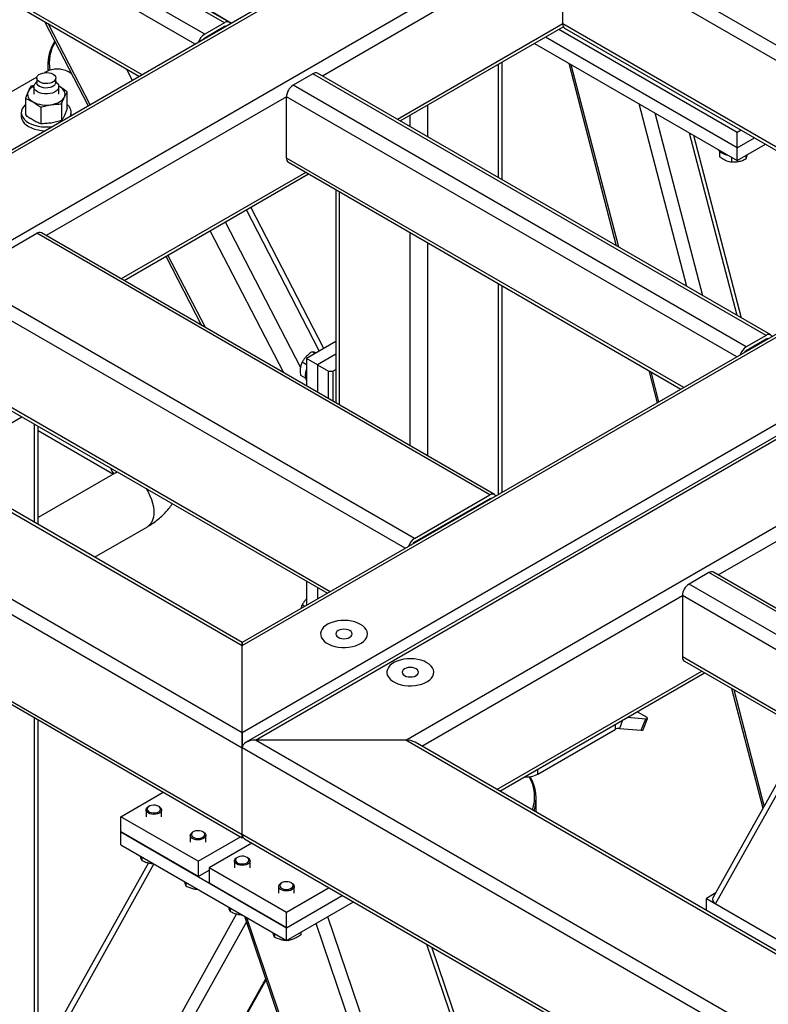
# Model space of a CAD drawing. Header units: millimetres. Extents: x 0 to 841, y 0 to 594.
# Tile 47 of 190: x 622 to 636, y 151 to 169. Entities that reach past the tile are written whole.
import ezdxf

# ---------------------------------------------------------------- set-up
doc = ezdxf.new("R2010")
doc.units = ezdxf.units.MM
doc.layers.add('TRAIT-FORT', color=4, linetype='Continuous', lineweight=25)

msp = doc.modelspace()

# ---------------------------------------------------------------- linework, layer by layer
at = {"layer": 'TRAIT-FORT', "color": 4, "linetype": 'Continuous', "lineweight": 25}
for p, q in [((660.138, 188.474), (616.5, 163.282)), ((660.224, 188.466), (616.585, 163.274)), ((661.598, 187.673), (617.959, 162.481)), ((626.364, 155.903), (672.992, 182.821)), ((626.364, 157.489), (670.245, 182.821)), ((670.073, 182.78), (626.364, 157.547)), ((673.235, 182.739), (626.435, 155.722)), ((626.606, 155.763), (673.235, 182.681)), ((629.354, 155.763), (673.235, 181.095)), ((626.04, 168.872), (611.09, 177.503)), ((626.126, 168.881), (611.176, 177.511)), ((625.677, 168.662), (610.727, 177.293)), ((625.505, 168.481), (610.605, 177.083)), ((590.241, 176.756), (626.364, 155.903)), ((592.988, 176.756), (626.364, 157.489)), ((626.364, 157.547), (593.16, 176.715)), ((589.998, 176.616), (626.364, 155.623)), ((624.535, 167.921), (610.605, 175.963)), ((610.641, 175.885), (624.485, 167.892)), ((589.998, 175.03), (626.364, 154.037)), ((590.069, 174.931), (626.364, 153.979)), ((640.627, 165.863), (632.344, 170.645)), ((632.223, 170.435), (627.828, 167.898)), ((632.223, 168.849), (632.223, 170.435)), ((640.456, 165.682), (632.223, 170.435)), ((625.829, 169.062), (626.17, 168.865)), ((622.747, 168.896), (623.547, 167.35)), ((623.583, 167.372), (622.815, 168.857)), ((626.04, 168.872), (625.677, 168.662)), ((626.04, 168.802), (625.677, 168.592)), ((626.051, 168.796), (626.04, 168.802)), ((632.223, 168.849), (629.202, 167.105)), ((629.252, 167.076), (632.234, 168.797)), ((639.082, 164.889), (632.223, 168.849)), ((635.415, 166.586), (631.909, 168.61)), ((635.415, 166.866), (632.152, 168.75)), ((632.258, 168.77), (639.031, 164.86)), ((631.707, 168.493), (635.415, 166.353)), ((622.807, 168.111), (622.807, 167.99)), ((631.051, 166.038), (631.051, 168.114)), ((631.118, 165.999), (631.118, 168.153)), ((632.334, 168.131), (633.203, 164.795)), ((633.247, 164.77), (632.378, 168.105)), ((622.609, 167.878), (621.367, 167.161)), ((622.781, 167.977), (622.751, 167.96)), ((623.238, 167.946), (623.185, 167.977)), ((624.357, 167.818), (624.248, 168.029)), ((627.657, 167.939), (627.293, 167.729)), ((635.94, 163.157), (627.657, 167.939)), ((636.026, 163.166), (627.742, 167.948)), ((622.561, 167.727), (622.501, 167.71)), ((622.552, 167.702), (622.552, 167.564)), ((622.607, 167.8), (622.572, 167.756)), ((622.607, 167.861), (622.607, 167.779)), ((622.955, 167.779), (622.955, 167.861)), ((622.99, 167.756), (622.955, 167.8)), ((623.023, 167.704), (623.004, 167.714)), ((623.023, 167.704), (623.009, 167.712)), ((623.01, 167.564), (623.01, 167.702)), ((635.576, 162.947), (627.293, 167.729)), ((627.172, 167.519), (622.777, 164.982)), ((623.163, 167.305), (623.163, 167.608)), ((627.172, 166.399), (627.172, 167.519)), ((635.405, 162.766), (627.172, 167.519)), ((622.399, 167.49), (622.399, 167.187)), ((623.061, 167.387), (623.061, 167.085)), ((629.758, 166.784), (629.758, 167.368)), ((634.49, 164.052), (633.621, 167.388)), ((622.324, 167.231), (622.324, 167.161)), ((622.679, 167.328), (622.679, 167.025)), ((623.238, 167.172), (623.238, 167.231)), ((629.435, 166.971), (629.435, 167.181)), ((634.783, 163.883), (633.914, 167.219)), ((635.412, 163.52), (634.543, 166.856)), ((635.492, 163.474), (634.623, 166.81)), ((635.486, 166.907), (635.415, 166.866)), ((635.415, 166.586), (635.415, 166.866)), ((635.415, 166.586), (635.728, 166.767)), ((635.415, 166.353), (635.93, 166.65)), ((635.092, 166.52), (635.092, 166.423)), ((635.415, 166.353), (635.415, 166.586)), ((635.572, 166.443), (635.572, 166.379)), ((634.435, 162.206), (627.172, 166.399)), ((627.207, 166.321), (634.385, 162.177)), ((635.31, 166.413), (635.31, 166.321)), ((627.526, 166.137), (624.151, 164.189)), ((624.202, 164.16), (627.576, 166.108)), ((628.075, 165.82), (628.075, 161.924)), ((628.142, 161.886), (628.142, 165.782)), ((627.773, 162.873), (626.439, 165.452)), ((627.856, 162.921), (626.522, 165.5)), ((627.433, 162.566), (626.055, 165.23)), ((621.232, 164.23), (622.606, 165.023)), ((630.889, 160.242), (622.606, 165.023)), ((630.975, 160.25), (622.692, 165.032)), ((627.122, 162.474), (625.779, 165.071)), ((629.435, 161.139), (629.435, 165.035)), ((629.758, 160.953), (629.758, 164.849)), ((624.968, 164.603), (625.621, 163.341)), ((625.689, 163.302), (625.005, 164.624)), ((629.515, 159.448), (621.232, 164.23)), ((631.051, 160.253), (631.051, 164.102)), ((629.344, 159.267), (621.111, 164.02)), ((631.118, 160.291), (631.118, 164.063)), ((628.075, 163.047), (627.536, 162.736)), ((635.94, 163.157), (635.576, 162.947)), ((635.94, 163.087), (635.576, 162.877)), ((635.95, 163.081), (635.94, 163.087)), ((627.696, 162.828), (627.641, 162.86)), ((627.536, 162.621), (627.458, 162.666)), ((627.536, 162.736), (627.536, 162.236)), ((627.738, 162.619), (627.536, 162.736)), ((628.075, 162.814), (627.738, 162.619)), ((627.738, 162.619), (627.738, 162.119)), ((627.738, 162.619), (627.94, 162.502)), ((627.94, 162.502), (628.02, 162.502)), ((627.94, 162.002), (627.94, 162.502)), ((628.02, 162.502), (628.075, 162.534)), ((628.02, 162.502), (628.02, 161.956)), ((633.796, 162.517), (633.95, 161.927)), ((633.983, 161.946), (633.841, 162.492)), ((627.97, 158.474), (621.111, 162.434)), ((621.146, 162.355), (627.92, 158.445)), ((627.519, 162.375), (627.434, 162.424)), ((621.111, 160.964), (622.334, 161.67)), ((622.566, 159.74), (622.566, 161.536)), ((622.632, 159.701), (622.632, 161.498)), ((622.632, 161.418), (624.009, 160.624)), ((635.068, 158.782), (639.462, 161.318)), ((624.058, 160.652), (622.632, 159.829)), ((629.515, 159.448), (630.889, 160.242)), ((630.889, 160.172), (629.515, 159.378)), ((630.9, 160.166), (630.889, 160.172)), ((623.664, 159.105), (624.629, 159.662)), ((629.526, 159.372), (629.515, 159.378)), ((634.896, 158.823), (634.532, 158.613)), ((641.361, 155.09), (634.896, 158.823)), ((641.447, 155.099), (634.982, 158.831)), ((627.536, 158.667), (627.536, 158.223)), ((627.738, 158.55), (627.738, 158.34)), ((640.997, 154.88), (634.532, 158.613)), ((629.646, 155.652), (634.411, 158.403)), ((634.411, 158.403), (634.411, 157.283)), ((640.826, 154.699), (634.411, 158.403)), ((627.505, 158.206), (627.458, 158.233)), ((626.364, 157.489), (626.364, 157.547)), ((626.364, 157.547), (626.364, 157.489)), ((626.364, 155.903), (626.364, 157.489)), ((639.856, 154.14), (634.411, 157.283)), ((634.447, 157.204), (639.806, 154.111)), ((631.02, 154.859), (634.765, 157.021)), ((631.071, 154.83), (634.815, 156.992)), ((635.31, 156.706), (635.881, 154.516)), ((635.907, 154.562), (635.355, 156.68)), ((633.408, 156.179), (633.74, 156.149)), ((633.727, 156.2), (633.585, 156.281)), ((622.566, 149.793), (622.566, 156.171)), ((622.632, 149.913), (622.632, 156.133)), ((633.179, 156.047), (633.179, 155.955)), ((633.318, 156.127), (633.26, 155.977)), ((633.66, 155.941), (633.74, 156.149)), ((633.692, 155.948), (633.773, 156.156)), ((626.364, 155.623), (626.364, 155.903)), ((626.364, 155.903), (626.364, 155.623)), ((631.765, 155.139), (633.179, 155.955)), ((633.26, 155.977), (633.66, 155.941)), ((636.667, 155.923), (634.967, 152.881)), ((635.019, 152.77), (636.753, 155.873)), ((629.354, 155.763), (626.606, 155.763)), ((659.295, 136.892), (626.606, 155.763)), ((659.295, 138.478), (629.354, 155.763)), ((659.295, 138.536), (629.525, 155.722)), ((626.364, 154.037), (626.364, 155.623)), ((659.295, 136.612), (626.364, 155.623)), ((631.765, 155.139), (631.765, 155.23)), ((624.141, 154.363), (624.92, 154.812)), ((631.739, 154.444), (631.739, 154.699)), ((624.605, 154.487), (624.605, 154.363)), ((624.661, 154.553), (624.646, 154.545)), ((624.849, 154.545), (624.834, 154.553)), ((624.89, 154.363), (624.89, 154.487)), ((625.556, 153.547), (624.141, 154.363)), ((624.141, 154.083), (624.141, 154.363)), ((624.141, 154.083), (627.172, 152.334)), ((624.141, 153.85), (624.141, 154.083)), ((625.556, 153.267), (624.141, 154.083)), ((625.413, 154.02), (625.413, 153.897)), ((625.469, 154.087), (625.455, 154.079)), ((625.657, 154.079), (625.642, 154.087)), ((625.698, 153.897), (625.698, 154.02)), ((626.364, 153.979), (626.364, 154.037)), ((659.295, 135.026), (626.364, 154.037)), ((626.364, 154.037), (626.364, 153.979)), ((624.141, 153.85), (627.172, 152.1)), ((625.556, 153.547), (626.334, 153.996)), ((626.536, 153.879), (625.758, 153.43)), ((626.364, 153.979), (626.379, 153.987)), ((626.435, 153.938), (659.295, 134.968)), ((624.647, 153.519), (619.209, 143.784)), ((624.75, 153.499), (619.261, 143.672)), ((624.526, 153.628), (624.526, 153.564)), ((625.556, 153.547), (625.556, 153.267)), ((626.221, 153.554), (626.221, 153.43)), ((626.277, 153.62), (626.263, 153.612)), ((626.465, 153.612), (626.451, 153.62)), ((626.507, 153.43), (626.507, 153.554)), ((625.556, 153.267), (625.758, 153.383)), ((627.172, 152.614), (625.758, 153.43)), ((625.758, 153.43), (625.758, 153.15)), ((625.334, 153.161), (625.334, 153.097)), ((627.172, 152.334), (625.758, 153.15)), ((627.085, 153.154), (627.071, 153.145)), ((627.273, 153.145), (627.259, 153.154)), ((627.029, 153.087), (627.029, 152.964)), ((627.95, 153.063), (627.172, 152.614)), ((627.315, 152.964), (627.315, 153.087)), ((635.013, 152.963), (634.849, 152.868)), ((627.172, 152.334), (628.192, 152.923)), ((627.172, 152.1), (628.395, 152.806)), ((634.849, 152.868), (636.251, 152.058)), ((634.849, 152.649), (634.849, 152.868)), ((635.019, 152.77), (636.251, 152.058)), ((626.261, 152.587), (620.79, 142.79)), ((626.142, 152.695), (626.142, 152.631)), ((627.172, 152.334), (627.172, 152.614)), ((626.44, 152.44), (621.046, 142.782)), ((626.405, 152.543), (631.881, 136.415)), ((631.938, 136.354), (626.449, 152.517)), ((633.466, 135.472), (627.714, 152.413)), ((633.723, 135.464), (627.926, 152.535)), ((626.951, 152.228), (626.951, 152.164)), ((627.172, 152.1), (627.172, 152.334)), ((627.432, 152.25), (627.432, 152.203)), ((627.179, 152.104), (627.21, 152.103)), ((627.21, 152.123), (627.21, 152.103)), ((633.3, 141.547), (629.741, 152.029)), ((633.338, 141.649), (629.831, 151.977)), ((626.792, 151.403), (622.419, 143.575)), ((622.458, 143.612), (626.799, 151.383))]:
    msp.add_line(p, q, dxfattribs=at)
at = {"layer": 'TRAIT-FORT', "color": 4, "linetype": 'Continuous', "lineweight": 25, "flags": 128}
for points in [[(622.658, 167.789), (622.632, 167.808), (622.615, 167.831), (622.607, 167.854), (622.61, 167.879), (622.622, 167.902), (622.644, 167.923), (622.674, 167.94), (622.71, 167.952), (622.75, 167.959), (622.792, 167.961), (622.833, 167.957), (622.871, 167.947), (622.904, 167.932), (622.93, 167.913), (622.947, 167.89), (622.955, 167.867), (622.952, 167.842), (622.94, 167.819), (622.918, 167.798), (622.889, 167.781), (622.853, 167.769), (622.812, 167.762), (622.771, 167.76), (622.729, 167.764), (622.691, 167.774), (622.658, 167.789)], [(622.619, 167.609), (622.588, 167.631), (622.566, 167.656), (622.555, 167.684), (622.553, 167.713), (622.563, 167.741), (622.572, 167.756)], [(622.955, 167.779), (622.952, 167.761), (622.94, 167.738), (622.918, 167.717), (622.889, 167.7), (622.853, 167.687), (622.812, 167.68), (622.771, 167.678), (622.729, 167.683), (622.691, 167.693), (622.658, 167.708), (622.632, 167.727), (622.615, 167.749), (622.607, 167.773), (622.607, 167.779)], [(622.99, 167.756), (623.003, 167.734), (623.01, 167.705), (623.006, 167.677), (622.991, 167.65), (622.967, 167.625), (622.934, 167.604), (622.894, 167.587), (622.848, 167.576), (622.8, 167.57), (622.75, 167.571), (622.702, 167.578), (622.658, 167.591), (622.619, 167.609)], [(623.112, 167.513), (623.121, 167.538), (623.124, 167.564), (623.121, 167.59), (623.112, 167.615), (623.098, 167.64), (623.078, 167.663), (623.053, 167.685), (623.023, 167.704)], [(622.45, 167.615), (622.441, 167.59), (622.438, 167.564), (622.441, 167.538), (622.45, 167.513), (622.464, 167.489), (622.484, 167.465), (622.509, 167.444), (622.539, 167.424)], [(622.399, 167.375), (622.394, 167.371), (622.362, 167.336), (622.339, 167.299), (622.327, 167.26), (622.324, 167.221), (622.332, 167.182), (622.35, 167.143), (622.377, 167.107), (622.413, 167.074), (622.458, 167.044), (622.51, 167.018), (622.567, 166.997), (622.63, 166.982), (622.696, 166.971), (622.764, 166.967), (622.832, 166.968), (622.897, 166.975)], [(622.87, 167.373), (622.912, 167.381), (622.952, 167.393), (622.99, 167.407), (623.023, 167.424), (623.053, 167.444), (623.078, 167.465), (623.098, 167.489), (623.112, 167.513)], [(622.324, 167.161), (622.324, 167.151), (622.332, 167.112), (622.35, 167.073), (622.377, 167.037), (622.413, 167.004), (622.458, 166.974), (622.51, 166.948), (622.567, 166.927), (622.63, 166.912), (622.696, 166.901), (622.761, 166.897)], [(624.058, 160.652), (624.063, 160.655), (624.079, 160.663)], [(624.608, 160.357), (624.643, 160.297), (624.677, 160.229), (624.704, 160.159), (624.725, 160.09), (624.739, 160.022), (624.747, 159.956), (624.747, 159.893), (624.739, 159.836), (624.725, 159.784), (624.704, 159.739), (624.677, 159.701), (624.643, 159.671), (624.629, 159.662)], [(628.527, 157.877), (628.478, 157.902), (628.422, 157.922), (628.362, 157.936), (628.298, 157.946), (628.233, 157.949), (628.167, 157.947), (628.103, 157.939), (628.042, 157.926), (627.985, 157.907), (627.933, 157.884), (627.889, 157.856), (627.852, 157.824), (627.824, 157.79), (627.805, 157.754), (627.797, 157.716), (627.798, 157.678), (627.809, 157.641), (627.83, 157.605), (627.86, 157.572), (627.899, 157.541), (627.945, 157.514), (627.998, 157.492), (628.057, 157.474), (628.119, 157.462), (628.183, 157.456), (628.249, 157.455), (628.314, 157.46), (628.377, 157.471), (628.436, 157.487), (628.491, 157.508), (628.539, 157.534), (628.58, 157.564), (628.612, 157.597), (628.635, 157.632), (628.649, 157.669), (628.653, 157.707), (628.647, 157.745), (628.63, 157.781), (628.605, 157.816), (628.57, 157.848), (628.527, 157.877)], [(628.527, 157.877), (628.478, 157.902), (628.422, 157.922), (628.362, 157.936), (628.298, 157.946), (628.233, 157.949), (628.167, 157.947), (628.103, 157.939), (628.042, 157.926), (627.985, 157.907), (627.933, 157.884), (627.889, 157.856), (627.852, 157.824), (627.824, 157.79), (627.805, 157.754), (627.797, 157.716), (627.798, 157.678), (627.809, 157.641), (627.83, 157.605), (627.86, 157.572), (627.899, 157.541), (627.945, 157.514), (627.998, 157.492), (628.057, 157.474), (628.119, 157.462), (628.183, 157.456), (628.249, 157.455), (628.314, 157.46), (628.377, 157.471), (628.436, 157.487), (628.491, 157.508), (628.539, 157.534), (628.58, 157.564), (628.612, 157.597), (628.635, 157.632), (628.649, 157.669), (628.653, 157.707), (628.647, 157.745), (628.63, 157.781), (628.605, 157.816), (628.57, 157.848), (628.527, 157.877)], [(628.33, 157.763), (628.299, 157.777), (628.263, 157.786), (628.224, 157.789), (628.186, 157.786), (628.149, 157.777), (628.118, 157.763), (628.095, 157.745), (628.08, 157.724), (628.074, 157.702), (628.08, 157.68), (628.095, 157.659), (628.118, 157.641), (628.149, 157.627), (628.186, 157.618), (628.224, 157.615), (628.263, 157.618), (628.299, 157.627), (628.33, 157.641), (628.354, 157.659), (628.369, 157.68), (628.374, 157.702), (628.369, 157.724), (628.354, 157.745), (628.33, 157.763)], [(629.74, 157.177), (629.69, 157.202), (629.634, 157.222), (629.574, 157.237), (629.51, 157.246), (629.445, 157.25), (629.379, 157.247), (629.315, 157.24), (629.254, 157.226), (629.197, 157.207), (629.145, 157.184), (629.101, 157.156), (629.064, 157.125), (629.036, 157.09), (629.018, 157.054), (629.009, 157.017), (629.01, 156.979), (629.021, 156.941), (629.042, 156.905), (629.072, 156.872), (629.111, 156.841), (629.158, 156.814), (629.211, 156.792), (629.269, 156.775), (629.331, 156.763), (629.396, 156.756), (629.461, 156.755), (629.526, 156.76), (629.589, 156.771), (629.649, 156.787), (629.703, 156.808), (629.751, 156.834), (629.792, 156.864), (629.824, 156.897), (629.848, 156.932), (629.861, 156.969), (629.865, 157.007), (629.859, 157.045), (629.843, 157.081), (629.817, 157.116), (629.782, 157.148), (629.74, 157.177)], [(629.74, 157.177), (629.69, 157.202), (629.634, 157.222), (629.574, 157.237), (629.51, 157.246), (629.445, 157.25), (629.379, 157.247), (629.315, 157.24), (629.254, 157.226), (629.197, 157.207), (629.145, 157.184), (629.101, 157.156), (629.064, 157.125), (629.036, 157.09), (629.018, 157.054), (629.009, 157.017), (629.01, 156.979), (629.021, 156.941), (629.042, 156.905), (629.072, 156.872), (629.111, 156.841), (629.158, 156.814), (629.211, 156.792), (629.269, 156.775), (629.331, 156.763), (629.396, 156.756), (629.461, 156.755), (629.526, 156.76), (629.589, 156.771), (629.649, 156.787), (629.703, 156.808), (629.751, 156.834), (629.792, 156.864), (629.824, 156.897), (629.848, 156.932), (629.861, 156.969), (629.865, 157.007), (629.859, 157.045), (629.843, 157.081), (629.817, 157.116), (629.782, 157.148), (629.74, 157.177)], [(629.543, 157.064), (629.512, 157.077), (629.475, 157.086), (629.437, 157.089), (629.398, 157.086), (629.362, 157.077), (629.331, 157.064), (629.307, 157.046), (629.292, 157.025), (629.287, 157.002), (629.292, 156.98), (629.307, 156.959), (629.331, 156.941), (629.362, 156.927), (629.398, 156.919), (629.437, 156.916), (629.475, 156.919), (629.512, 156.927), (629.543, 156.941), (629.567, 156.959), (629.581, 156.98), (629.587, 157.002), (629.581, 157.025), (629.567, 157.046), (629.543, 157.064)], [(633.74, 156.149), (633.756, 156.149), (633.766, 156.151), (633.772, 156.155), (633.773, 156.161), (633.768, 156.169), (633.759, 156.178), (633.745, 156.189), (633.727, 156.2)], [(633.66, 155.941), (633.675, 155.941), (633.685, 155.942), (633.691, 155.947), (633.692, 155.948)], [(624.672, 154.559), (624.647, 154.544), (624.631, 154.525), (624.625, 154.504), (624.63, 154.483), (624.645, 154.464), (624.67, 154.448), (624.701, 154.437), (624.737, 154.432), (624.773, 154.434), (624.808, 154.441), (624.837, 154.454), (624.858, 154.472), (624.869, 154.492), (624.869, 154.513), (624.859, 154.533), (624.839, 154.551), (624.81, 154.564), (624.776, 154.572), (624.74, 154.574), (624.704, 154.569), (624.672, 154.559)], [(624.849, 154.545), (624.866, 154.533), (624.883, 154.513), (624.89, 154.491), (624.887, 154.468), (624.873, 154.447), (624.85, 154.429), (624.819, 154.415), (624.783, 154.407), (624.744, 154.404), (624.706, 154.408), (624.671, 154.417), (624.641, 154.432), (624.619, 154.45), (624.607, 154.472), (624.605, 154.494), (624.614, 154.516), (624.633, 154.536), (624.646, 154.545)], [(625.657, 154.079), (625.674, 154.066), (625.691, 154.046), (625.698, 154.024), (625.695, 154.002), (625.681, 153.981), (625.658, 153.963), (625.627, 153.949), (625.591, 153.94), (625.553, 153.938), (625.514, 153.941), (625.479, 153.951), (625.449, 153.965), (625.427, 153.984), (625.415, 154.005), (625.413, 154.028), (625.422, 154.049), (625.441, 154.069), (625.455, 154.079)], [(625.48, 154.093), (625.455, 154.077), (625.439, 154.058), (625.433, 154.037), (625.438, 154.016), (625.453, 153.997), (625.478, 153.982), (625.509, 153.971), (625.545, 153.966), (625.582, 153.967), (625.616, 153.975), (625.645, 153.988), (625.666, 154.005), (625.677, 154.025), (625.677, 154.046), (625.667, 154.067), (625.647, 154.084), (625.618, 154.098), (625.584, 154.106), (625.548, 154.107), (625.512, 154.103), (625.48, 154.093)], [(626.465, 153.612), (626.482, 153.6), (626.499, 153.58), (626.506, 153.558), (626.503, 153.535), (626.489, 153.514), (626.466, 153.496), (626.435, 153.482), (626.399, 153.474), (626.361, 153.471), (626.322, 153.475), (626.287, 153.484), (626.257, 153.499), (626.236, 153.517), (626.223, 153.539), (626.221, 153.561), (626.23, 153.583), (626.249, 153.603), (626.263, 153.612)], [(626.288, 153.626), (626.263, 153.611), (626.247, 153.592), (626.241, 153.571), (626.246, 153.55), (626.261, 153.531), (626.286, 153.515), (626.318, 153.504), (626.353, 153.499), (626.39, 153.501), (626.424, 153.508), (626.453, 153.521), (626.474, 153.539), (626.485, 153.559), (626.485, 153.58), (626.475, 153.6), (626.455, 153.618), (626.426, 153.631), (626.392, 153.639), (626.356, 153.641), (626.32, 153.636), (626.288, 153.626)], [(627.273, 153.145), (627.29, 153.133), (627.307, 153.113), (627.315, 153.091), (627.311, 153.069), (627.297, 153.048), (627.274, 153.03), (627.243, 153.016), (627.207, 153.007), (627.169, 153.005), (627.13, 153.008), (627.095, 153.018), (627.065, 153.032), (627.044, 153.051), (627.031, 153.072), (627.03, 153.095), (627.038, 153.116), (627.057, 153.136), (627.071, 153.145)], [(627.096, 153.159), (627.071, 153.144), (627.055, 153.125), (627.049, 153.104), (627.054, 153.083), (627.07, 153.064), (627.094, 153.049), (627.126, 153.038), (627.161, 153.033), (627.198, 153.034), (627.232, 153.042), (627.261, 153.055), (627.282, 153.072), (627.293, 153.092), (627.294, 153.113), (627.283, 153.134), (627.263, 153.151), (627.235, 153.165), (627.201, 153.172), (627.164, 153.174), (627.128, 153.17), (627.096, 153.159)]]:
    msp.add_lwpolyline(points, dxfattribs=at)
at = {"layer": 'TRAIT-FORT', "color": 4, "linetype": 'Continuous', "lineweight": 25}
for centre, radius, start, end in [((626.088, 168.815), 0.0739, 31.4558, 129.7085), ((626.067, 168.763), 0.0473, 81.0531, 124.1615), ((632.307, 168.839), 0.0845, 173.7012, 234.9867), ((625.82, 168.439), 0.265, 122.6962, 163.029), ((623.583, 168.107), 0.775, 146.7458, 188.3871), ((623.582, 168.134), 0.746, 149.015, 189.91), ((625.739, 168.491), 0.118, 121.6608, 144.2411), ((622.983, 167.587), 0.439, 62.6097, 117.3903), ((627.707, 167.869), 0.0862, 65.6929, 125.6176), ((622.646, 167.509), 0.223, 114.6065, 151.5904), ((627.435, 167.507), 0.263, 122.6055, 177.3945), ((622.78, 167.892), 0.526, 242.6428, 279.7711), ((623.056, 167.231), 0.18, 338.2975, 53.3128), ((635.286, 166.737), 0.289, 218.2823, 261.7231), ((627.256, 166.39), 0.0845, 173.7012, 234.9867), ((622.656, 164.953), 0.0862, 65.6929, 125.6176), ((635.987, 163.1), 0.0739, 31.4558, 129.7085), ((635.967, 163.048), 0.0473, 81.0531, 124.1615), ((635.719, 162.724), 0.265, 122.6962, 163.029), ((635.638, 162.777), 0.118, 121.6608, 144.2411), ((627.813, 162.432), 0.297, 158.9165, 201.0835), ((624.2, 160.802), 0.253, 195.6788, 223.3474), ((630.936, 160.185), 0.0739, 31.4558, 129.7085), ((630.916, 160.132), 0.0473, 81.0531, 124.1615), ((629.659, 159.225), 0.265, 122.6962, 163.029), ((629.578, 159.278), 0.118, 121.6608, 144.2411), ((634.946, 158.752), 0.0862, 65.6929, 125.6176), ((634.674, 158.391), 0.263, 122.6055, 177.3945), ((634.493, 157.272), 0.0822, 172.7442, 235.9436), ((633.254, 155.837), 0.14, 87.6422, 122.3493), ((631.567, 155.516), 0.426, 264.3709, 297.7253), ((630.968, 154.723), 0.741, 341.1808, 29.9429), ((630.986, 154.7), 0.752, 341.8723, 31.6423)]:
    msp.add_arc(centre, radius, start, end, dxfattribs=at)
for centre, major_axis, ratio, start_param, end_param in [((626.606, 155.623), (0.242, 0), 0.577382, 1.570796, 3.141593), ((626.606, 155.623), (0.242, 0), 0.577382, 1.570796, 3.141593), ((629.354, 155.623), (0.242, 0), 0.577382, 0.785479, 1.570796), ((629.354, 155.623), (0.242, 0), 0.577382, 0.785479, 1.570796), ((626.606, 154.037), (0.242, 0), 0.577382, 3.141593, 3.927072), ((626.606, 154.037), (0.242, 0), 0.577382, 3.141593, 3.927072), ((635.141, 152.84), (0.181, -0.017), 0.57082, 2.893043, 4.032292)]:
    msp.add_ellipse(centre, major_axis=major_axis, ratio=ratio, start_param=start_param, end_param=end_param, dxfattribs=at)
for points, knots in [([(622.501, 167.71), (622.493, 167.696), (622.476, 167.669), (622.458, 167.633), (622.45, 167.615)], [0, 0, 0, 0, 0.498165, 1, 1, 1, 1]), ([(623.163, 167.608), (623.14, 167.626), (623.094, 167.661), (623.047, 167.69), (623.023, 167.704)], [0, 0, 0, 0, 0.498165, 1, 1, 1, 1]), ([(622.45, 167.615), (622.441, 167.596), (622.424, 167.558), (622.407, 167.512), (622.399, 167.49)], [0, 0, 0, 0, 0.4978438, 1, 1, 1, 1]), ([(623.112, 167.513), (623.121, 167.531), (623.138, 167.566), (623.155, 167.594), (623.163, 167.608)], [0, 0, 0, 0, 0.4978437, 1, 1, 1, 1]), ([(622.399, 167.49), (622.422, 167.481), (622.468, 167.463), (622.515, 167.437), (622.539, 167.424)], [0, 0, 0, 0, 0.498165, 1, 1, 1, 1]), ([(622.539, 167.424), (622.562, 167.41), (622.609, 167.381), (622.655, 167.346), (622.679, 167.328)], [0, 0, 0, 0, 0.497844, 1, 1, 1, 1]), ([(622.679, 167.328), (622.71, 167.337), (622.773, 167.356), (622.838, 167.367), (622.87, 167.373)], [0, 0, 0, 0, 0.498165, 1, 1, 1, 1]), ([(622.87, 167.373), (622.902, 167.377), (622.966, 167.386), (623.029, 167.387), (623.061, 167.387)], [0, 0, 0, 0, 0.497844, 1, 1, 1, 1]), ([(623.061, 167.387), (623.069, 167.41), (623.086, 167.455), (623.104, 167.494), (623.112, 167.513)], [0, 0, 0, 0, 0.4981655, 1, 1, 1, 1]), ([(622.539, 167.091), (622.515, 167.105), (622.468, 167.134), (622.422, 167.169), (622.399, 167.187)], [0, 0, 0, 0, 0.4978438, 1, 1, 1, 1]), ([(623.112, 167.179), (623.104, 167.162), (623.086, 167.126), (623.07, 167.098), (623.061, 167.085)], [0, 0, 0, 0, 0.497844, 1, 1, 1, 1]), ([(623.163, 167.305), (623.155, 167.283), (623.138, 167.237), (623.121, 167.199), (623.112, 167.179)], [0, 0, 0, 0, 0.498165, 1, 1, 1, 1]), ([(622.679, 167.025), (622.655, 167.034), (622.609, 167.052), (622.562, 167.078), (622.539, 167.091)], [0, 0, 0, 0, 0.498165, 1, 1, 1, 1]), ([(622.87, 167.039), (622.838, 167.035), (622.774, 167.027), (622.71, 167.026), (622.679, 167.025)], [0, 0, 0, 0, 0.4978438, 1, 1, 1, 1]), ([(623.061, 167.085), (623.029, 167.075), (622.966, 167.057), (622.902, 167.045), (622.87, 167.039)], [0, 0, 0, 0, 0.498165, 1, 1, 1, 1]), ([(635.572, 166.379), (635.576, 166.388), (635.583, 166.406), (635.592, 166.434), (635.597, 166.455), (635.598, 166.459)], [0, 0, 0, 0, 0.442965, 0.895535, 1, 1, 1, 1]), ([(635.31, 166.321), (635.282, 166.327), (635.237, 166.337), (635.17, 166.369), (635.125, 166.398), (635.1, 166.417), (635.092, 166.423)], [0, 0, 0, 0, 0.385549, 0.637642, 0.896546, 1, 1, 1, 1]), ([(635.572, 166.379), (635.549, 166.369), (635.503, 166.348), (635.435, 166.329), (635.37, 166.321), (635.33, 166.321), (635.31, 166.321)], [0, 0, 0, 0, 0.264605, 0.534948, 0.765343, 1, 1, 1, 1]), ([(627.641, 162.86), (627.621, 162.846), (627.58, 162.817), (627.529, 162.768), (627.488, 162.717), (627.468, 162.683), (627.458, 162.666)], [0, 0, 0, 0, 0.2646049, 0.5349477, 0.7653431, 1, 1, 1, 1]), ([(627.641, 162.86), (627.65, 162.859), (627.669, 162.856), (627.697, 162.849), (627.716, 162.842), (627.719, 162.841)], [0, 0, 0, 0, 0.4556217, 0.9211234, 1, 1, 1, 1]), ([(627.434, 162.424), (627.431, 162.459), (627.426, 162.515), (627.434, 162.588), (627.446, 162.634), (627.456, 162.659), (627.458, 162.666)], [0, 0, 0, 0, 0.385549, 0.637642, 0.896546, 1, 1, 1, 1]), ([(624.077, 160.664), (624.073, 160.662), (624.067, 160.658), (624.06, 160.654), (624.058, 160.652)], [0, 0, 0, 0, 0.626988, 1, 1, 1, 1]), ([(624.629, 159.662), (624.648, 159.674), (624.701, 159.705), (624.782, 159.761), (624.871, 159.833), (624.951, 159.91), (625.022, 159.992), (625.066, 160.049), (625.084, 160.081), (625.085, 160.082)], [0, 0, 0, 0, 0.104222, 0.286537, 0.468293, 0.647482, 0.823075, 0.994445, 1, 1, 1, 1]), ([(627.536, 158.34), (627.533, 158.337), (627.515, 158.32), (627.489, 158.284), (627.468, 158.25), (627.458, 158.233)], [0, 0, 0, 0, 0.076956, 0.534249, 1, 1, 1, 1]), ([(627.439, 158.168), (627.442, 158.183), (627.448, 158.206), (627.456, 158.226), (627.458, 158.233)], [0, 0, 0, 0, 0.657148, 1, 1, 1, 1]), ([(624.526, 153.564), (624.523, 153.573), (624.516, 153.591), (624.508, 153.618), (624.504, 153.638), (624.504, 153.641)], [0, 0, 0, 0, 0.455303, 0.920479, 1, 1, 1, 1]), ([(624.526, 153.564), (624.549, 153.553), (624.594, 153.532), (624.662, 153.513), (624.711, 153.505), (624.735, 153.504), (624.74, 153.504)], [0, 0, 0, 0, 0.322566, 0.652127, 0.93299, 1, 1, 1, 1]), ([(625.334, 153.097), (625.331, 153.106), (625.324, 153.124), (625.317, 153.152), (625.312, 153.171), (625.312, 153.174)], [0, 0, 0, 0, 0.4553028, 0.9204786, 1, 1, 1, 1]), ([(625.334, 153.097), (625.357, 153.087), (625.403, 153.066), (625.47, 153.047), (625.519, 153.038), (625.543, 153.038), (625.548, 153.038)], [0, 0, 0, 0, 0.322566, 0.652127, 0.93299, 1, 1, 1, 1]), ([(626.142, 152.631), (626.139, 152.64), (626.132, 152.658), (626.125, 152.685), (626.121, 152.705), (626.12, 152.708)], [0, 0, 0, 0, 0.455303, 0.920479, 1, 1, 1, 1]), ([(626.142, 152.631), (626.165, 152.62), (626.211, 152.599), (626.278, 152.58), (626.327, 152.572), (626.351, 152.571), (626.356, 152.571)], [0, 0, 0, 0, 0.322566, 0.652127, 0.93299, 1, 1, 1, 1]), ([(626.951, 152.164), (626.947, 152.173), (626.94, 152.191), (626.933, 152.218), (626.929, 152.238), (626.928, 152.241)], [0, 0, 0, 0, 0.4553028, 0.9204786, 1, 1, 1, 1]), ([(626.951, 152.164), (626.973, 152.154), (627.019, 152.133), (627.086, 152.114), (627.135, 152.105), (627.16, 152.105), (627.164, 152.105)], [0, 0, 0, 0, 0.322566, 0.652127, 0.93299, 1, 1, 1, 1]), ([(627.432, 152.203), (627.404, 152.183), (627.357, 152.15), (627.289, 152.121), (627.244, 152.109), (627.218, 152.105), (627.21, 152.103)], [0, 0, 0, 0, 0.385549, 0.637642, 0.896546, 1, 1, 1, 1])]:
    msp.add_open_spline(points, degree=3, knots=knots, dxfattribs=at)

doc.saveas('drawing.dxf')
